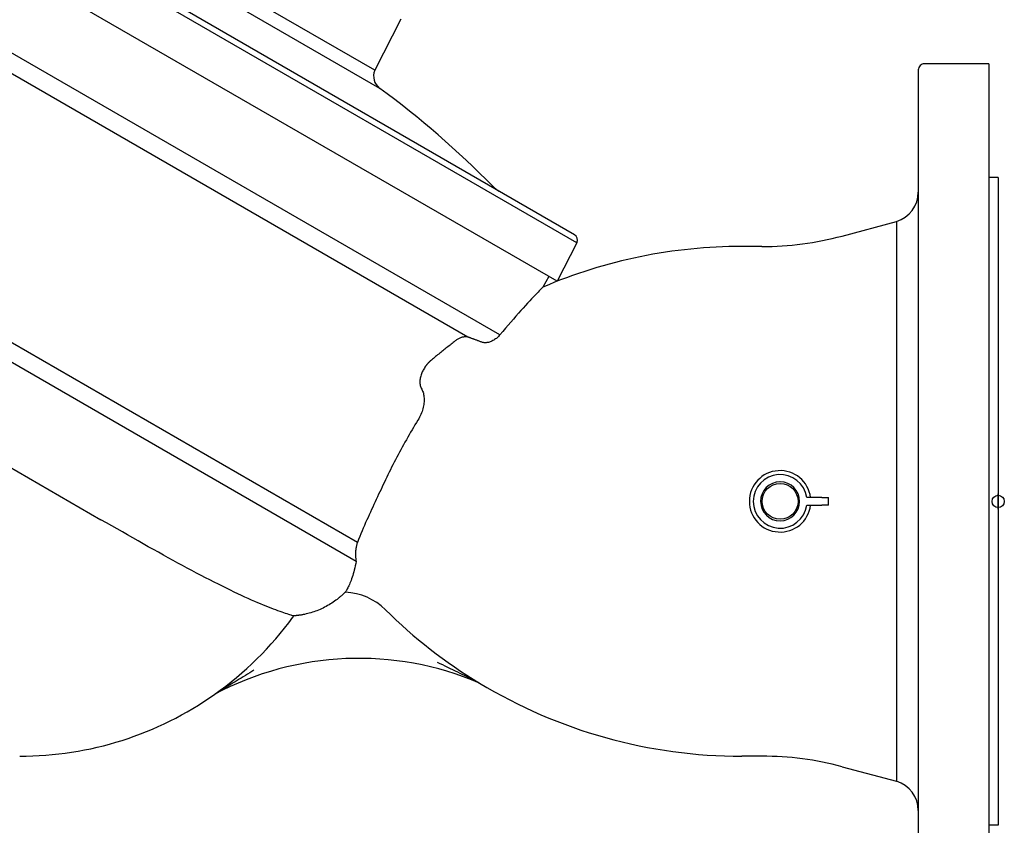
# Model space of a CAD drawing. Header units: millimetres. Extents: x 1072 to 3661, y 438 to 1500.
# Tile 3 of 19: x 1235 to 1556, y 669 to 931. Entities that reach past the tile are written whole.
import ezdxf

# ---------------------------------------------------------------- set-up
doc = ezdxf.new("R2010")
doc.units = ezdxf.units.MM
doc.layers.add('DETAIL', color=2, linetype='Continuous')
doc.layers.add('ORIGIN', color=6, linetype='Continuous')

msp = doc.modelspace()

# ---------------------------------------------------------------- linework, layer by layer
at = {"layer": 'DETAIL'}
for p, q in [((1416.87, 858.48), (1213.18, 976.08)), ((1416.14, 861.09), (1215.81, 976.76)), ((1410.46, 845.9), (1205.49, 964.24)), ((1351.09, 914.65), (1294.72, 947.2)), ((1352.71, 908.74), (1288.79, 945.65)), ((1391.85, 828.44), (1195.73, 941.66)), ((1381.43, 827.75), (1202.75, 930.91)), ((1359.55, 931.3), (1351.09, 914.65)), ((1528.09, 914.76), (1528.09, 633.75)), ((1551.09, 916.75), (1530.09, 916.75)), ((1551.09, 916.75), (1551.09, 631.75)), ((1554.09, 879.75), (1551.09, 879.75)), ((1554.09, 879.75), (1554.09, 668.75)), ((1345.47, 760.88), (1161.38, 867.16)), ((1345.05, 754.7), (1157.13, 863.19)), ((1503.29, 860.66), (1520.98, 865.4)), ((1520.98, 865.4), (1520.98, 683.1)), ((1416.87, 858.48), (1410.46, 845.9)), ((1477.15, 857.25), (1470.63, 857.25)), ((1407.77, 847.45), (1405.82, 843.99)), ((1213.87, 796.05), (1261.96, 768.28)), ((1496.72, 775.5), (1491.75, 775.5)), ((1491.75, 773), (1496.72, 773)), ((1496.72, 775.5), (1498.82, 775.5)), ((1498.82, 773), (1496.72, 773)), ((1498.82, 773), (1498.82, 775.5)), ((1477.15, 691.25), (1470.63, 691.25)), ((1503.29, 687.85), (1520.98, 683.1)), ((1554.09, 668.75), (1551.09, 668.75))]:
    msp.add_line(p, q, dxfattribs=at)
at = {"layer": 'DETAIL', "flags": 128}
for points in [[(1405.82, 843.99), (1405.79, 843.96), (1405.69, 843.86), (1405.53, 843.69), (1405.31, 843.46), (1405.02, 843.16), (1404.68, 842.81), (1404.28, 842.39), (1403.83, 841.92), (1403.33, 841.39), (1402.78, 840.81), (1402.19, 840.18), (1401.56, 839.5), (1400.89, 838.78), (1400.19, 838.01), (1399.45, 837.21), (1398.69, 836.36), (1397.9, 835.48), (1397.09, 834.56), (1396.26, 833.62), (1395.41, 832.64), (1394.54, 831.63), (1393.66, 830.6), (1392.76, 829.53), (1391.85, 828.44)], [(1381.43, 827.75), (1381.3, 827.78), (1381.17, 827.8), (1381.03, 827.82), (1380.89, 827.83), (1380.76, 827.83), (1380.61, 827.83), (1380.47, 827.83), (1380.33, 827.81), (1380.18, 827.8), (1380.03, 827.77), (1379.88, 827.74), (1379.73, 827.71), (1379.57, 827.67), (1379.4, 827.62), (1379.22, 827.56), (1379.03, 827.49), (1378.84, 827.41), (1378.64, 827.31), (1378.42, 827.21), (1378.2, 827.09), (1377.97, 826.95), (1377.74, 826.8), (1377.51, 826.64), (1377.29, 826.47)], [(1386.02, 826.07), (1385.79, 826.15), (1385.57, 826.23), (1385.36, 826.31), (1385.14, 826.39), (1384.93, 826.47), (1384.72, 826.55), (1384.51, 826.63), (1384.3, 826.7), (1384.1, 826.77), (1383.9, 826.85), (1383.71, 826.92), (1383.51, 826.99), (1383.32, 827.06), (1383.14, 827.13), (1382.95, 827.2), (1382.77, 827.26), (1382.59, 827.33), (1382.42, 827.39), (1382.24, 827.45), (1382.08, 827.51), (1381.91, 827.57), (1381.75, 827.63), (1381.59, 827.69), (1381.43, 827.75)], [(1391.85, 828.44), (1391.65, 828.21), (1391.43, 827.98), (1391.2, 827.76), (1390.96, 827.54), (1390.7, 827.32), (1390.43, 827.12), (1390.15, 826.93), (1389.86, 826.75), (1389.57, 826.58), (1389.28, 826.43), (1388.99, 826.3), (1388.7, 826.19), (1388.42, 826.1), (1388.14, 826.02), (1387.88, 825.97), (1387.63, 825.93), (1387.38, 825.9), (1387.15, 825.89), (1386.94, 825.89), (1386.73, 825.91), (1386.53, 825.93), (1386.35, 825.97), (1386.18, 826.02), (1386.02, 826.07)], [(1377.29, 826.47), (1376.95, 826.21), (1376.62, 825.95), (1376.29, 825.69), (1375.95, 825.42), (1375.62, 825.16), (1375.29, 824.89), (1374.95, 824.62), (1374.61, 824.36), (1374.28, 824.09), (1373.94, 823.82), (1373.61, 823.55), (1373.27, 823.28), (1372.94, 823.01), (1372.6, 822.74), (1372.26, 822.46), (1371.93, 822.19), (1371.59, 821.92), (1371.26, 821.65), (1370.93, 821.37), (1370.59, 821.1), (1370.26, 820.82), (1369.93, 820.55), (1369.59, 820.28), (1369.26, 820)], [(1367.88, 818.53), (1367.66, 818.23), (1367.46, 817.94), (1367.26, 817.64), (1367.07, 817.33), (1366.9, 817.02), (1366.73, 816.7), (1366.58, 816.38), (1366.44, 816.06), (1366.31, 815.74), (1366.2, 815.41), (1366.1, 815.07), (1366.01, 814.73), (1365.94, 814.39), (1365.88, 814.05), (1365.84, 813.71), (1365.82, 813.36), (1365.82, 813.02), (1365.83, 812.68), (1365.87, 812.35), (1365.93, 812.01), (1366.01, 811.69), (1366.11, 811.38), (1366.24, 811.07), (1366.39, 810.78)], [(1368.04, 818.73), (1368.03, 818.72), (1368.02, 818.71), (1368.02, 818.71), (1368.01, 818.7), (1368, 818.69), (1368, 818.68), (1367.99, 818.67), (1367.98, 818.66), (1367.98, 818.66), (1367.97, 818.65), (1367.97, 818.64), (1367.96, 818.63), (1367.95, 818.62), (1367.95, 818.61), (1367.94, 818.6), (1367.93, 818.6), (1367.93, 818.59), (1367.92, 818.58), (1367.91, 818.57), (1367.91, 818.56), (1367.9, 818.55), (1367.89, 818.55), (1367.89, 818.54), (1367.88, 818.53)], [(1369.26, 820), (1369.2, 819.95), (1369.14, 819.9), (1369.08, 819.84), (1369.02, 819.79), (1368.96, 819.74), (1368.9, 819.68), (1368.85, 819.63), (1368.79, 819.58), (1368.73, 819.52), (1368.68, 819.47), (1368.63, 819.42), (1368.58, 819.36), (1368.53, 819.31), (1368.48, 819.26), (1368.43, 819.2), (1368.38, 819.15), (1368.34, 819.1), (1368.29, 819.04), (1368.25, 818.99), (1368.2, 818.94), (1368.16, 818.89), (1368.12, 818.83), (1368.08, 818.78), (1368.04, 818.73)], [(1366.39, 810.78), (1366.55, 810.46), (1366.69, 810.13), (1366.82, 809.79), (1366.93, 809.43), (1367.02, 809.06), (1367.09, 808.68), (1367.14, 808.29), (1367.18, 807.88), (1367.19, 807.47), (1367.19, 807.05), (1367.17, 806.63), (1367.13, 806.2), (1367.07, 805.76), (1367, 805.32), (1366.91, 804.88), (1366.79, 804.43), (1366.66, 803.97), (1366.51, 803.51), (1366.34, 803.04), (1366.15, 802.57), (1365.93, 802.1), (1365.7, 801.63), (1365.45, 801.16), (1365.18, 800.71)], [(1365.18, 800.71), (1364.69, 799.92), (1364.21, 799.12), (1363.73, 798.33), (1363.26, 797.53), (1362.79, 796.73), (1362.32, 795.93), (1361.86, 795.13), (1361.4, 794.32), (1360.94, 793.51), (1360.49, 792.7), (1360.04, 791.89), (1359.6, 791.08), (1359.16, 790.26), (1358.72, 789.45), (1358.29, 788.63), (1357.86, 787.81), (1357.44, 786.99), (1357.02, 786.17), (1356.61, 785.36), (1356.2, 784.54), (1355.8, 783.72), (1355.4, 782.91), (1355.01, 782.09), (1354.62, 781.28)], [(1354.62, 781.28), (1354.26, 780.51), (1353.89, 779.73), (1353.52, 778.94), (1353.15, 778.15), (1352.77, 777.34), (1352.38, 776.54), (1352, 775.72), (1351.61, 774.9), (1351.23, 774.08), (1350.84, 773.24), (1350.45, 772.41), (1350.07, 771.57), (1349.68, 770.73), (1349.3, 769.88), (1348.91, 769.03), (1348.53, 768.18), (1348.15, 767.31), (1347.77, 766.43), (1347.38, 765.53), (1347, 764.62), (1346.61, 763.7), (1346.23, 762.77), (1345.84, 761.83), (1345.47, 760.88)], [(1483.14, 780.6), (1483.14, 780.6), (1483.14, 780.59), (1483.13, 780.59), (1483.13, 780.58), (1483.13, 780.57), (1483.13, 780.57), (1483.12, 780.57), (1483.12, 780.56), (1483.11, 780.56), (1483.1, 780.56), (1483.1, 780.55), (1483.09, 780.55), (1483.08, 780.55), (1483.07, 780.56), (1483.07, 780.56), (1483.06, 780.56), (1483.05, 780.57), (1483.05, 780.57), (1483.05, 780.57), (1483.04, 780.58), (1483.04, 780.59), (1483.04, 780.59), (1483.04, 780.6), (1483.04, 780.6)], [(1324.4, 737.02), (1324.16, 737.09), (1323.86, 737.18), (1323.49, 737.29), (1323.08, 737.43), (1322.61, 737.58), (1322.09, 737.75), (1321.53, 737.94), (1320.92, 738.15), (1320.28, 738.37), (1319.6, 738.62), (1318.88, 738.88), (1318.13, 739.16), (1317.36, 739.45), (1316.56, 739.77), (1315.73, 740.1), (1314.86, 740.46), (1313.95, 740.84), (1313, 741.24), (1312.01, 741.67), (1310.99, 742.12), (1309.94, 742.59), (1308.84, 743.09), (1307.71, 743.61), (1306.54, 744.15), (1305.34, 744.72), (1304.1, 745.31), (1302.83, 745.93), (1301.52, 746.58), (1300.18, 747.25), (1298.8, 747.94), (1297.4, 748.65), (1295.98, 749.39), (1294.54, 750.14), (1293.07, 750.91), (1291.59, 751.69), (1290.08, 752.5), (1288.56, 753.32), (1287.01, 754.15), (1285.45, 755.01), (1283.87, 755.87), (1282.27, 756.76), (1280.65, 757.65), (1279.02, 758.56), (1277.38, 759.48), (1275.71, 760.42), (1274.04, 761.37), (1272.34, 762.33), (1270.64, 763.3), (1268.93, 764.28), (1267.2, 765.26), (1265.46, 766.26), (1263.72, 767.27), (1261.96, 768.28)], [(1345.47, 760.88), (1345.39, 760.65), (1345.31, 760.41), (1345.24, 760.17), (1345.18, 759.93), (1345.12, 759.68), (1345.06, 759.43), (1345.01, 759.18), (1344.97, 758.93), (1344.93, 758.67), (1344.9, 758.42), (1344.87, 758.16), (1344.85, 757.89), (1344.84, 757.63), (1344.83, 757.36), (1344.83, 757.09), (1344.83, 756.82), (1344.84, 756.55), (1344.85, 756.28), (1344.87, 756.01), (1344.9, 755.75), (1344.93, 755.48), (1344.96, 755.22), (1345, 754.96), (1345.05, 754.7)], [(1345.05, 754.7), (1344.92, 753.96), (1344.78, 753.24), (1344.62, 752.55), (1344.46, 751.89), (1344.29, 751.25), (1344.12, 750.64), (1343.94, 750.06), (1343.76, 749.51), (1343.58, 748.98), (1343.39, 748.49), (1343.21, 748.02), (1343.03, 747.58), (1342.85, 747.17), (1342.67, 746.78), (1342.5, 746.42), (1342.34, 746.08), (1342.18, 745.78), (1342.03, 745.5), (1341.9, 745.26), (1341.79, 745.06), (1341.7, 744.9), (1341.63, 744.78), (1341.59, 744.71), (1341.58, 744.68)], [(1341.54, 744.68), (1341.53, 744.68), (1341.52, 744.67), (1341.49, 744.65), (1341.46, 744.62), (1341.42, 744.58), (1341.37, 744.54), (1341.32, 744.49), (1341.26, 744.44), (1341.19, 744.37), (1341.12, 744.3), (1341.03, 744.23), (1340.95, 744.14), (1340.85, 744.05), (1340.74, 743.96), (1340.63, 743.86), (1340.51, 743.75), (1340.38, 743.63), (1340.25, 743.51), (1340.1, 743.39), (1339.95, 743.25), (1339.79, 743.11), (1339.62, 742.97), (1339.44, 742.82), (1339.25, 742.66)], [(1339.25, 742.66), (1338.84, 742.34), (1338.44, 742.03), (1338.02, 741.73), (1337.6, 741.43), (1337.15, 741.13), (1336.7, 740.84), (1336.24, 740.56), (1335.77, 740.28), (1335.29, 740.01), (1334.8, 739.76), (1334.31, 739.51), (1333.81, 739.27), (1333.31, 739.05), (1332.81, 738.84), (1332.3, 738.63), (1331.79, 738.45), (1331.29, 738.27), (1330.79, 738.11), (1330.29, 737.95), (1329.8, 737.81), (1329.3, 737.69), (1328.8, 737.57), (1328.28, 737.45), (1327.76, 737.35)], [(1324.74, 736.92), (1324.74, 736.92), (1324.73, 736.92), (1324.73, 736.92), (1324.73, 736.92), (1324.72, 736.93), (1324.71, 736.93), (1324.71, 736.93), (1324.7, 736.93), (1324.69, 736.93), (1324.68, 736.94), (1324.66, 736.94), (1324.65, 736.95), (1324.63, 736.95), (1324.62, 736.95), (1324.6, 736.96), (1324.58, 736.96), (1324.56, 736.97), (1324.54, 736.97), (1324.52, 736.98), (1324.5, 736.99), (1324.48, 736.99), (1324.45, 737), (1324.43, 737.01), (1324.4, 737.02)], [(1327.76, 737.35), (1327.54, 737.31), (1327.33, 737.28), (1327.13, 737.24), (1326.94, 737.21), (1326.76, 737.18), (1326.58, 737.16), (1326.41, 737.14), (1326.25, 737.11), (1326.1, 737.09), (1325.96, 737.08), (1325.82, 737.06), (1325.69, 737.04), (1325.56, 737.03), (1325.44, 737.02), (1325.32, 737), (1325.21, 736.99), (1325.11, 736.98), (1325.02, 736.97), (1324.95, 736.96), (1324.88, 736.96), (1324.82, 736.95), (1324.79, 736.95), (1324.76, 736.94), (1324.75, 736.94)], [(1371.48, 721.87), (1372.31, 721.47), (1373.14, 721.08), (1373.97, 720.67), (1374.8, 720.27), (1375.63, 719.87), (1376.44, 719.47), (1377.24, 719.08), (1378.02, 718.7), (1378.77, 718.32), (1379.5, 717.96), (1380.2, 717.61), (1380.86, 717.28), (1381.49, 716.97), (1382.07, 716.68), (1382.6, 716.41), (1383.08, 716.17), (1383.51, 715.95), (1383.89, 715.76), (1384.22, 715.59), (1384.5, 715.45), (1384.73, 715.33), (1384.94, 715.22), (1385.11, 715.13), (1385.21, 715.08)], [(1311.77, 719.24), (1311.09, 718.82), (1310.39, 718.4), (1309.7, 717.98), (1309, 717.55), (1308.31, 717.13), (1307.62, 716.71), (1306.94, 716.3), (1306.27, 715.89), (1305.62, 715.49), (1304.99, 715.1), (1304.37, 714.73), (1303.78, 714.37), (1303.22, 714.02), (1302.68, 713.69), (1302.18, 713.39), (1301.71, 713.1), (1301.29, 712.84), (1300.9, 712.6), (1300.51, 712.36), (1300.12, 712.12), (1299.75, 711.89), (1299.43, 711.7), (1299.16, 711.53), (1299, 711.43)]]:
    msp.add_lwpolyline(points, dxfattribs=at)
at = {"layer": 'DETAIL'}
msp.add_circle((1483.09, 774.25), 5.85, dxfattribs=at)
for centre, radius, start, end in [((1355.85, 912.78), 5.12, 158.5569, 232.1521), ((1530.09, 914.76), 2, 89.9174, 180), ((1175.85, 667.08), 299.47, 44.4689, 53.8018), ((1396.69, 883.87), 10, 224.4771, 239.1668), ((1518.09, 874.98), 10, 286.7606, 0), ((1415.18, 859.42), 1.93, 331.1052, 60), ((1477.41, 957.25), 100, 269.8513, 285), ((1470.62, 692.27), 164.99, 89.9981, 113.1267), ((1483.09, 774.25), 10, 7.1808, 352.8192), ((1483.09, 774.25), 8.75, 8.2132, 351.7868), ((1483.09, 774.25), 6.35, 90.5143, 89.612), ((1340.56, 724.74), 19.97, 45.4067, 87.1855), ((1340.56, 724.74), 19.97, 45.2225, 45.4067), ((1470.62, 856.24), 164.99, 225.3034, 238.8235), ((1235.5, 801.25), 110, 305.2584, 323.9513), ((1340.56, 724.74), 19.97, 143.8462, 144.0242), ((1340.56, 724.74), 19.97, 142.3423, 143.8462), ((1345.92, 623.12), 100, 66.8636, 117.9837), ((1470.62, 856.24), 164.99, 238.8235, 270.0019), ((1235.5, 801.25), 110, 270, 305.2584), ((1477.41, 591.25), 100, 75, 90.1487), ((1518.09, 673.53), 10, 0, 73.2394)]:
    msp.add_arc(centre, radius, start, end, dxfattribs=at)
at = {"layer": 'ORIGIN'}
msp.add_line((1554.09, 771.75), (1554.09, 776.75), dxfattribs=at)
msp.add_circle((1554.09, 774.25), 2, dxfattribs=at)

doc.saveas('drawing.dxf')
